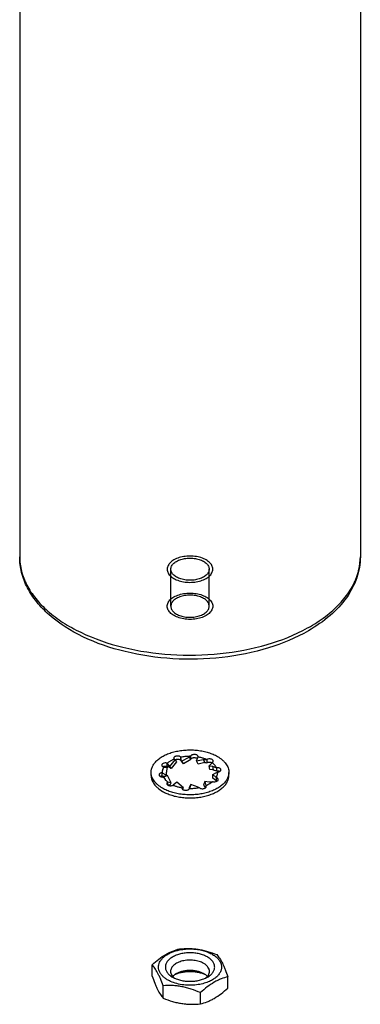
# Model space of a CAD drawing. Header units: millimetres. Extents: x 141 to 298, y 47 to 566.
# Tile 1 of 18: x 207 to 297, y 47 to 307. Entities that reach past the tile are written whole.
import ezdxf

# ---------------------------------------------------------------- set-up
doc = ezdxf.new("R2010")
doc.units = ezdxf.units.MM
doc.header["$LTSCALE"] = 39.86275
doc.layers.get('0').update_dxf_attribs({"linetype": 'CONTINUOUS'})

msp = doc.modelspace()

# ---------------------------------------------------------------- linework, layer by layer
at = {"color": 7}
for p, q in [((206.84, 373.67), (206.84, 165.06)), ((296.64, 373.67), (296.64, 165.06)), ((246.69, 152.04), (246.69, 161.8)), ((256.79, 152.04), (256.79, 161.8)), ((246.45, 109.81), (247.84, 111.54)), ((247.84, 111.54), (247.55, 111.75)), ((247.84, 111.54), (248.19, 111.04)), ((249.54, 111.22), (249.34, 112.27)), ((249.34, 111.46), (249.34, 112.27)), ((249.54, 111.22), (251.48, 112.32)), ((251.98, 111.66), (250.04, 110.56)), ((251.48, 112.32), (251.88, 112.51)), ((251.48, 112.32), (251.98, 111.66)), ((251.88, 112.51), (251.88, 111.84)), ((253.48, 111.3), (253.86, 112.33)), ((253.48, 111.3), (255.23, 111.71)), ((253.86, 112.33), (253.87, 112.42)), ((255.23, 111.71), (256.16, 111.65)), ((255.23, 111.71), (255.67, 110.88)), ((256.16, 111.65), (256.16, 110.83)), ((244.82, 109.67), (245.68, 109.67)), ((245.68, 109.67), (245.37, 107.63)), ((245.46, 107.3), (245.76, 109.25)), ((245.76, 109.25), (245.68, 109.67)), ((246.45, 109.81), (245.73, 110.7)), ((245.73, 109.88), (245.73, 110.7)), ((246.8, 109.31), (245.73, 109.88)), ((246.8, 109.31), (246.45, 109.81)), ((248.19, 111.04), (246.8, 109.31)), ((250.01, 110.58), (249.34, 111.46)), ((250.04, 110.56), (249.54, 111.22)), ((253.92, 110.46), (253.48, 111.3)), ((255.67, 110.88), (253.92, 110.46)), ((255.67, 110.88), (256.16, 110.83)), ((256.75, 110.04), (257.57, 110.83)), ((256.75, 110.04), (257.64, 109.95)), ((256.97, 109.07), (256.75, 110.04)), ((257.87, 108.99), (256.97, 109.07)), ((257.64, 109.95), (258.74, 109.51)), ((257.64, 109.95), (257.87, 108.99)), ((257.87, 108.99), (258.74, 108.69)), ((258.74, 109.51), (258.74, 108.69)), ((259.9, 108.94), (259.89, 109.03)), ((241.49, 107.47), (241.49, 108.28)), ((243.58, 107.63), (243.59, 107.54)), ((244.42, 108.2), (245.37, 107.63)), ((244.42, 107.38), (244.42, 108.2)), ((244.42, 107.38), (245.26, 107.24)), ((245.84, 107.43), (244.73, 107.06)), ((245.37, 107.63), (245.43, 107.29)), ((246.73, 105.49), (245.84, 107.43)), ((257.72, 106.72), (257.8, 107.71)), ((258.65, 106.08), (257.72, 106.72)), ((257.8, 107.71), (258.1, 107.9)), ((258.65, 106.9), (257.8, 107.71)), ((259.05, 108.37), (258.1, 107.9)), ((258.65, 106.9), (258.65, 106.08)), ((261.99, 107.47), (261.99, 108.28)), ((246.73, 105.49), (245.9, 105.73)), ((245.9, 104.91), (245.9, 105.73)), ((246.5, 105.04), (245.9, 104.91)), ((246.5, 105.04), (246.73, 105.49)), ((248.25, 105.67), (247.32, 104.91)), ((250, 104.23), (248.25, 105.67)), ((249.62, 104.24), (249.6, 104.15)), ((250, 104.23), (249.62, 104.24)), ((249.62, 104.09), (249.62, 104.24)), ((249.73, 103.88), (250, 104.23)), ((251.99, 105.06), (251.5, 104.31)), ((251.5, 104.31), (251.53, 103.93)), ((251.99, 105.06), (251.59, 104.06)), ((253.85, 104.34), (251.99, 105.06)), ((254.02, 104.3), (254.14, 104.29)), ((255.64, 105.84), (255.29, 104.93)), ((255.29, 104.93), (255.78, 104.2)), ((256.8, 105.74), (255.64, 105.84)), ((255.64, 105.84), (255.92, 104.81)), ((255.92, 104.81), (255.92, 104.3)), ((257.25, 105.76), (257.74, 105.87)), ((241.75, 54.64), (241.75, 57.61)), ((244.66, 48.81), (244.66, 52.09)), ((261.72, 51.48), (261.72, 54.44)), ((254.48, 47.3), (254.48, 50.26))]:
    msp.add_line(p, q, dxfattribs=at)
for points in [[(251.92, 111.73), (251.9, 111.77), (251.89, 111.81), (251.88, 111.84)], [(255.47, 110.83), (255.59, 110.85), (255.75, 110.86), (255.88, 110.86)], [(257.72, 109), (257.78, 108.99), (257.91, 108.97), (258, 108.94)], [(254.02, 104.3), (253.97, 104.31), (253.9, 104.33), (253.85, 104.34)], [(257.25, 105.76), (257.12, 105.74), (256.93, 105.73), (256.8, 105.74)]]:
    msp.add_lwpolyline(points, dxfattribs=at)
for centre, radius, start, end in [((261.87, 184.19), 43.25, 298.8475, 299.4668), ((262.15, 183.69), 42.67, 299.4671, 299.9991), ((251.74, 99.86), 12.65, 89.3465, 94.5154), ((252.27, 111.58), 0.4, 155.1031, 156.4478), ((251.73, 116.7), 12.65, 269.3465, 274.5154)]:
    msp.add_arc(centre, radius, start, end, dxfattribs=at)
for points, knots in [([(282.97, 145.59), (279.66, 143.68), (272.2, 140.59), (260.07, 138.18), (247.28, 137.85), (234.84, 139.64), (223.71, 143.43), (215.92, 148.27), (211.29, 153.01), (208.77, 156.79), (207.2, 160.84), (206.84, 163.67), (206.84, 165.06)], [0, 0, 0, 0, 0.12779, 0.26721, 0.411676, 0.553425, 0.685314, 0.802689, 0.855857, 0.905842, 0.953517, 1, 1, 1, 1]), ([(206.84, 165.06), (206.84, 163.8), (207.17, 161.2), (208.64, 157.46), (211.03, 153.9), (214.28, 150.6), (218.3, 147.62), (224.78, 144.04), (234.3, 140.79), (246.75, 138.94), (259.61, 139.18), (271.83, 141.48), (279.38, 144.46), (282.73, 146.31)], [0, 0, 0, 0, 0.042829, 0.087394, 0.135106, 0.186886, 0.243154, 0.303901, 0.437007, 0.580957, 0.728099, 0.870214, 1, 1, 1, 1]), ([(247.49, 164.24), (247.12, 164.03), (246.47, 163.55), (245.81, 162.6), (245.67, 161.53), (246.08, 160.5), (246.94, 159.64), (248.16, 158.96), (249.64, 158.5), (251.28, 158.3), (252.97, 158.36), (254.57, 158.69), (255.54, 159.1), (255.98, 159.35)], [0, 0, 0, 0, 0.085967, 0.158796, 0.223997, 0.291717, 0.370473, 0.462466, 0.566349, 0.677526, 0.790825, 0.900439, 1, 1, 1, 1]), ([(255.31, 159.73), (254.94, 159.52), (254.13, 159.18), (252.8, 158.91), (251.39, 158.85), (250.01, 159.02), (248.76, 159.39), (247.72, 159.96), (246.99, 160.69), (246.63, 161.55), (246.74, 162.46), (247.3, 163.27), (247.85, 163.67), (248.17, 163.86)], [0, 0, 0, 0, 0.099116, 0.207581, 0.319749, 0.430516, 0.534764, 0.62713, 0.706199, 0.774445, 0.840241, 0.913696, 1, 1, 1, 1]), ([(255.98, 159.35), (256.35, 159.56), (257.01, 160.04), (257.66, 160.99), (257.81, 162.06), (257.4, 163.09), (256.53, 163.95), (255.32, 164.63), (253.83, 165.09), (252.19, 165.3), (250.5, 165.23), (248.91, 164.9), (247.93, 164.49), (247.49, 164.24)], [0, 0, 0, 0, 0.085967, 0.158796, 0.223997, 0.291717, 0.370473, 0.462466, 0.566349, 0.677526, 0.790825, 0.900439, 1, 1, 1, 1]), ([(248.17, 163.86), (248.53, 164.07), (249.35, 164.41), (250.68, 164.69), (252.09, 164.74), (253.47, 164.58), (254.72, 164.2), (255.75, 163.63), (256.49, 162.9), (256.85, 162.04), (256.73, 161.13), (256.18, 160.32), (255.62, 159.92), (255.31, 159.73)], [0, 0, 0, 0, 0.099116, 0.207581, 0.319749, 0.430516, 0.534764, 0.62713, 0.706199, 0.774445, 0.840241, 0.913696, 1, 1, 1, 1]), ([(296.64, 165.06), (296.64, 164.13), (296.48, 162.24), (295.52, 158.5), (293.1, 153.99), (288.67, 149.29), (284.98, 146.75), (282.97, 145.59)], [0, 0, 0, 0, 0.112867, 0.226957, 0.463694, 0.719657, 1, 1, 1, 1]), ([(295.97, 160.62), (296.08, 160.98), (296.47, 162.43), (296.64, 163.94), (296.64, 165.06)], [0, 0, 0, 0, 0.253492, 1, 1, 1, 1]), ([(283.49, 146.73), (285.04, 147.63), (287.93, 149.55), (291.6, 152.92), (294.36, 156.59), (295.57, 159.28), (295.97, 160.62)], [0, 0, 0, 0, 0.282638, 0.542088, 0.779776, 1, 1, 1, 1]), ([(255.98, 149.59), (255.55, 149.34), (254.58, 148.93), (252.99, 148.61), (251.32, 148.54), (249.68, 148.74), (248.19, 149.19), (246.97, 149.86), (246.1, 150.72), (245.67, 151.75), (245.8, 152.83), (246.46, 153.79), (247.12, 154.27), (247.49, 154.49)], [0, 0, 0, 0, 0.099116, 0.207581, 0.319749, 0.430516, 0.534764, 0.62713, 0.706199, 0.774445, 0.840241, 0.913696, 1, 1, 1, 1]), ([(248.17, 154.1), (247.85, 153.92), (247.3, 153.51), (246.75, 152.71), (246.63, 151.81), (246.97, 150.95), (247.7, 150.22), (248.72, 149.65), (249.97, 149.27), (251.36, 149.09), (252.78, 149.15), (254.12, 149.42), (254.94, 149.77), (255.31, 149.98)], [0, 0, 0, 0, 0.085967, 0.158796, 0.223997, 0.291717, 0.370473, 0.462466, 0.566349, 0.677526, 0.790825, 0.900439, 1, 1, 1, 1]), ([(247.49, 154.49), (247.93, 154.73), (248.9, 155.14), (250.48, 155.47), (252.15, 155.54), (253.79, 155.34), (255.28, 154.89), (256.5, 154.22), (257.38, 153.36), (257.81, 152.33), (257.67, 151.25), (257.01, 150.29), (256.35, 149.81), (255.98, 149.59)], [0, 0, 0, 0, 0.099116, 0.207581, 0.319749, 0.430516, 0.534764, 0.62713, 0.706199, 0.774445, 0.840241, 0.913696, 1, 1, 1, 1]), ([(255.31, 149.98), (255.62, 150.16), (256.17, 150.56), (256.73, 151.36), (256.85, 152.26), (256.5, 153.12), (255.78, 153.85), (254.75, 154.43), (253.5, 154.81), (252.12, 154.98), (250.7, 154.93), (249.36, 154.65), (248.53, 154.31), (248.17, 154.1)], [0, 0, 0, 0, 0.085967, 0.158796, 0.223997, 0.291717, 0.370473, 0.462466, 0.566349, 0.677526, 0.790825, 0.900439, 1, 1, 1, 1]), ([(241.49, 108.28), (241.49, 108.57), (241.56, 109.17), (241.91, 110.04), (242.46, 110.85), (243.22, 111.61), (244.15, 112.3), (245.25, 112.89), (246.48, 113.39), (247.83, 113.78), (249.26, 114.05), (250.74, 114.19), (252.24, 114.21), (253.73, 114.11), (255.18, 113.88), (256.55, 113.53), (257.83, 113.07), (258.62, 112.68), (258.98, 112.47)], [0, 0, 0, 0, 0.042814, 0.087395, 0.135177, 0.187087, 0.243533, 0.304491, 0.369589, 0.438198, 0.509496, 0.582532, 0.656275, 0.729664, 0.801652, 0.871257, 0.937605, 1, 1, 1, 1]), ([(247.55, 111.75), (247.48, 111.72), (247.18, 111.59), (246.88, 111.45), (246.67, 111.33)], [0, 0, 0, 0, 0.256512, 1, 1, 1, 1]), ([(247.99, 112.53), (247.91, 112.5), (247.77, 112.45), (247.59, 112.33), (247.49, 112.2), (247.45, 112.09), (247.45, 112.04), (247.45, 112.01)], [0, 0, 0, 0, 0.30334, 0.56935, 0.796968, 0.900288, 1, 1, 1, 1]), ([(247.45, 112.01), (247.45, 111.97), (247.47, 111.87), (247.52, 111.79), (247.55, 111.75)], [0, 0, 0, 0, 0.476555, 1, 1, 1, 1]), ([(247.77, 111.62), (247.79, 111.63), (247.86, 111.67), (247.93, 111.69), (247.99, 111.71)], [0, 0, 0, 0, 0.239968, 1, 1, 1, 1]), ([(249.34, 112.27), (249.27, 112.35), (249.08, 112.47), (248.75, 112.58), (248.37, 112.6), (248.11, 112.56), (247.99, 112.53)], [0, 0, 0, 0, 0.209967, 0.46085, 0.733185, 1, 1, 1, 1]), ([(247.99, 111.71), (248.11, 111.75), (248.37, 111.79), (248.75, 111.76), (249.08, 111.66), (249.27, 111.53), (249.34, 111.46)], [0, 0, 0, 0, 0.266815, 0.53915, 0.790033, 1, 1, 1, 1]), ([(250.74, 112.47), (250.62, 112.46), (250.15, 112.41), (249.68, 112.34), (249.34, 112.27)], [0, 0, 0, 0, 0.252756, 1, 1, 1, 1]), ([(253.03, 112.99), (252.9, 113), (252.64, 112.99), (252.34, 112.92), (252.14, 112.82), (252.02, 112.73), (251.93, 112.62), (251.89, 112.55), (251.88, 112.51)], [0, 0, 0, 0, 0.294708, 0.57178, 0.696234, 0.808674, 0.909191, 1, 1, 1, 1]), ([(251.91, 111.75), (251.91, 111.75), (251.92, 111.78), (251.93, 111.8), (251.94, 111.81)], [0, 0, 0, 0, 0.244605, 1, 1, 1, 1]), ([(251.94, 111.81), (251.99, 111.88), (252.12, 112), (252.39, 112.12), (252.7, 112.18), (252.92, 112.18), (253.03, 112.17)], [0, 0, 0, 0, 0.203095, 0.445389, 0.717094, 1, 1, 1, 1]), ([(253.87, 112.42), (253.87, 112.45), (253.86, 112.52), (253.81, 112.62), (253.73, 112.71), (253.59, 112.83), (253.35, 112.94), (253.14, 112.98), (253.03, 112.99)], [0, 0, 0, 0, 0.093235, 0.191851, 0.299927, 0.419527, 0.692487, 1, 1, 1, 1]), ([(253.03, 112.17), (253.16, 112.16), (253.4, 112.11), (253.62, 111.99), (253.71, 111.92)], [0, 0, 0, 0, 0.539304, 1, 1, 1, 1]), ([(255.2, 112.01), (255.09, 112.04), (254.65, 112.17), (254.2, 112.27), (253.86, 112.33)], [0, 0, 0, 0, 0.245033, 1, 1, 1, 1]), ([(256.16, 111.65), (256.08, 111.68), (255.76, 111.82), (255.44, 111.93), (255.2, 112.01)], [0, 0, 0, 0, 0.244459, 1, 1, 1, 1]), ([(257.57, 111.65), (257.47, 111.71), (257.24, 111.79), (256.86, 111.83), (256.49, 111.79), (256.26, 111.71), (256.16, 111.65)], [0, 0, 0, 0, 0.237229, 0.500001, 0.762772, 1, 1, 1, 1]), ([(257.86, 111.24), (257.86, 111.28), (257.85, 111.36), (257.79, 111.47), (257.69, 111.57), (257.61, 111.62), (257.57, 111.65)], [0, 0, 0, 0, 0.217772, 0.450927, 0.710222, 1, 1, 1, 1]), ([(258.98, 112.47), (259.43, 112.21), (260.06, 111.77), (260.78, 111.09), (261.21, 110.56), (261.55, 110.02), (261.8, 109.45), (261.95, 108.87), (261.99, 108.48), (261.99, 108.28)], [0, 0, 0, 0, 0.28928, 0.422538, 0.548499, 0.667896, 0.781869, 0.891953, 1, 1, 1, 1]), ([(244.39, 110.44), (244.35, 110.41), (244.3, 110.33), (244.28, 110.23), (244.28, 110.18)], [0, 0, 0, 0, 0.523444, 1, 1, 1, 1]), ([(244.28, 110.18), (244.28, 110.16), (244.28, 110.1), (244.32, 109.99), (244.43, 109.87), (244.6, 109.75), (244.75, 109.69), (244.82, 109.67)], [0, 0, 0, 0, 0.099712, 0.203032, 0.43065, 0.696659, 1, 1, 1, 1]), ([(245.73, 110.7), (245.61, 110.73), (245.35, 110.77), (244.98, 110.75), (244.64, 110.65), (244.45, 110.52), (244.39, 110.44)], [0, 0, 0, 0, 0.266816, 0.539151, 0.790033, 1, 1, 1, 1]), ([(244.53, 109.03), (244.49, 108.9), (244.43, 108.62), (244.42, 108.34), (244.42, 108.2)], [0, 0, 0, 0, 0.503828, 1, 1, 1, 1]), ([(244.82, 109.67), (244.79, 109.62), (244.68, 109.41), (244.59, 109.2), (244.53, 109.03)], [0, 0, 0, 0, 0.256804, 1, 1, 1, 1]), ([(244.58, 109.78), (244.66, 109.82), (244.84, 109.89), (245.13, 109.95), (245.43, 109.95), (245.64, 109.91), (245.73, 109.88)], [0, 0, 0, 0, 0.230889, 0.484765, 0.746643, 1, 1, 1, 1]), ([(246.67, 111.33), (246.59, 111.28), (246.26, 111.09), (245.95, 110.88), (245.73, 110.7)], [0, 0, 0, 0, 0.259998, 1, 1, 1, 1]), ([(256.16, 110.83), (256.26, 110.89), (256.49, 110.98), (256.86, 111.02), (257.24, 110.98), (257.47, 110.89), (257.57, 110.83)], [0, 0, 0, 0, 0.237228, 0.499999, 0.762771, 1, 1, 1, 1]), ([(257.57, 110.83), (257.61, 110.86), (257.69, 110.91), (257.79, 111.01), (257.85, 111.12), (257.86, 111.2), (257.86, 111.24)], [0, 0, 0, 0, 0.289778, 0.549072, 0.782227, 1, 1, 1, 1]), ([(258.33, 110.12), (258.27, 110.18), (258.04, 110.44), (257.78, 110.67), (257.57, 110.83)], [0, 0, 0, 0, 0.239621, 1, 1, 1, 1]), ([(258.74, 109.51), (258.71, 109.56), (258.59, 109.78), (258.45, 109.98), (258.33, 110.12)], [0, 0, 0, 0, 0.242526, 1, 1, 1, 1]), ([(259.89, 109.03), (259.87, 109.07), (259.84, 109.14), (259.75, 109.25), (259.63, 109.34), (259.43, 109.44), (259.13, 109.51), (258.87, 109.52), (258.74, 109.51)], [0, 0, 0, 0, 0.090809, 0.191326, 0.303766, 0.428221, 0.705293, 1, 1, 1, 1]), ([(259.05, 108.37), (259.17, 108.38), (259.38, 108.42), (259.62, 108.52), (259.76, 108.64), (259.84, 108.73), (259.89, 108.83), (259.9, 108.9), (259.9, 108.94)], [0, 0, 0, 0, 0.307513, 0.580473, 0.700072, 0.808149, 0.906765, 1, 1, 1, 1]), ([(244.49, 104.1), (244.04, 104.36), (243.41, 104.79), (242.7, 105.47), (242.26, 106), (241.92, 106.55), (241.67, 107.12), (241.52, 107.7), (241.49, 108.09), (241.49, 108.28)], [0, 0, 0, 0, 0.28928, 0.422538, 0.548499, 0.667896, 0.781869, 0.891953, 1, 1, 1, 1]), ([(241.49, 107.47), (241.49, 107.27), (241.52, 106.88), (241.67, 106.3), (241.92, 105.73), (242.26, 105.18), (242.7, 104.66), (243.41, 103.97), (244.04, 103.54), (244.49, 103.28)], [0, 0, 0, 0, 0.108046, 0.21813, 0.332103, 0.4515, 0.577461, 0.71072, 1, 1, 1, 1]), ([(244.42, 108.2), (244.31, 108.19), (244.1, 108.15), (243.86, 108.04), (243.71, 107.93), (243.64, 107.83), (243.59, 107.73), (243.58, 107.66), (243.58, 107.63)], [0, 0, 0, 0, 0.307513, 0.580473, 0.700072, 0.808149, 0.906765, 1, 1, 1, 1]), ([(243.59, 107.54), (243.6, 107.5), (243.64, 107.42), (243.72, 107.32), (243.84, 107.23), (244.05, 107.13), (244.35, 107.05), (244.6, 107.05), (244.73, 107.06)], [0, 0, 0, 0, 0.090809, 0.191326, 0.303766, 0.428221, 0.705293, 1, 1, 1, 1]), ([(243.87, 107.22), (243.95, 107.27), (244.13, 107.34), (244.32, 107.37), (244.42, 107.38)], [0, 0, 0, 0, 0.475947, 1, 1, 1, 1]), ([(261.99, 108.28), (261.99, 107.99), (261.91, 107.39), (261.57, 106.53), (261.01, 105.71), (260.25, 104.95), (259.32, 104.27), (258.22, 103.67), (256.99, 103.18), (255.65, 102.79), (254.22, 102.52), (252.74, 102.37), (251.24, 102.35), (249.74, 102.46), (248.3, 102.69), (246.92, 103.03), (245.65, 103.5), (244.86, 103.89), (244.49, 104.1)], [0, 0, 0, 0, 0.042814, 0.087395, 0.135177, 0.187087, 0.243533, 0.304491, 0.369589, 0.438198, 0.509496, 0.582532, 0.656275, 0.729664, 0.801652, 0.871257, 0.937605, 1, 1, 1, 1]), ([(244.49, 103.28), (244.86, 103.07), (245.65, 102.68), (246.92, 102.22), (248.3, 101.87), (249.74, 101.64), (251.24, 101.53), (252.74, 101.55), (254.22, 101.7), (255.65, 101.97), (256.99, 102.36), (258.22, 102.86), (259.32, 103.45), (260.25, 104.14), (261.01, 104.89), (261.57, 105.71), (261.91, 106.58), (261.99, 107.17), (261.99, 107.47)], [0, 0, 0, 0, 0.062394, 0.128743, 0.198347, 0.270335, 0.343724, 0.417468, 0.490504, 0.561803, 0.630411, 0.69551, 0.756467, 0.812914, 0.864823, 0.912605, 0.957186, 1, 1, 1, 1]), ([(244.73, 107.06), (244.76, 107), (244.88, 106.79), (245.03, 106.59), (245.15, 106.44)], [0, 0, 0, 0, 0.242527, 1, 1, 1, 1]), ([(245.15, 106.44), (245.2, 106.38), (245.43, 106.12), (245.69, 105.89), (245.9, 105.73)], [0, 0, 0, 0, 0.239619, 1, 1, 1, 1]), ([(258.65, 106.9), (258.68, 106.95), (258.8, 107.15), (258.89, 107.37), (258.94, 107.53)], [0, 0, 0, 0, 0.256804, 1, 1, 1, 1]), ([(259.2, 106.38), (259.2, 106.41), (259.19, 106.46), (259.15, 106.57), (259.05, 106.7), (258.87, 106.82), (258.73, 106.87), (258.65, 106.9)], [0, 0, 0, 0, 0.099712, 0.203032, 0.43065, 0.696659, 1, 1, 1, 1]), ([(258.74, 108.69), (258.89, 108.7), (259.12, 108.7), (259.41, 108.62), (259.54, 108.57), (259.6, 108.53)], [0, 0, 0, 0, 0.52306, 0.771455, 1, 1, 1, 1]), ([(258.94, 107.53), (258.98, 107.67), (259.04, 107.94), (259.06, 108.23), (259.05, 108.37)], [0, 0, 0, 0, 0.503827, 1, 1, 1, 1]), ([(259.09, 106.12), (259.12, 106.16), (259.18, 106.24), (259.2, 106.34), (259.2, 106.38)], [0, 0, 0, 0, 0.523444, 1, 1, 1, 1]), ([(245.9, 105.73), (245.86, 105.71), (245.78, 105.65), (245.68, 105.55), (245.62, 105.44), (245.61, 105.36), (245.61, 105.32)], [0, 0, 0, 0, 0.289778, 0.549072, 0.782227, 1, 1, 1, 1]), ([(245.61, 105.32), (245.61, 105.28), (245.62, 105.2), (245.68, 105.09), (245.78, 104.99), (245.86, 104.94), (245.9, 104.91)], [0, 0, 0, 0, 0.217772, 0.450927, 0.710222, 1, 1, 1, 1]), ([(245.9, 104.91), (246, 104.86), (246.24, 104.77), (246.61, 104.73), (246.98, 104.77), (247.22, 104.86), (247.32, 104.91)], [0, 0, 0, 0, 0.237229, 0.500001, 0.762772, 1, 1, 1, 1]), ([(247.32, 104.91), (247.39, 104.88), (247.71, 104.75), (248.03, 104.63), (248.28, 104.56)], [0, 0, 0, 0, 0.244459, 1, 1, 1, 1]), ([(248.28, 104.56), (248.39, 104.53), (248.83, 104.4), (249.27, 104.3), (249.62, 104.24)], [0, 0, 0, 0, 0.245032, 1, 1, 1, 1]), ([(249.6, 104.15), (249.6, 104.11), (249.61, 104.04), (249.66, 103.94), (249.74, 103.85), (249.88, 103.73), (250.12, 103.63), (250.33, 103.59), (250.45, 103.58)], [0, 0, 0, 0, 0.093235, 0.191851, 0.299927, 0.419527, 0.692487, 1, 1, 1, 1]), ([(250.45, 103.58), (250.58, 103.57), (250.83, 103.57), (251.13, 103.65), (251.34, 103.75), (251.46, 103.84), (251.54, 103.94), (251.58, 104.02), (251.59, 104.06)], [0, 0, 0, 0, 0.294708, 0.57178, 0.696234, 0.808674, 0.909191, 1, 1, 1, 1]), ([(252.73, 104.1), (252.85, 104.11), (253.32, 104.15), (253.79, 104.22), (254.14, 104.29)], [0, 0, 0, 0, 0.252756, 1, 1, 1, 1]), ([(254.14, 104.29), (254.2, 104.22), (254.39, 104.09), (254.73, 103.99), (255.1, 103.96), (255.36, 104), (255.48, 104.04)], [0, 0, 0, 0, 0.209967, 0.46085, 0.733185, 1, 1, 1, 1]), ([(255.48, 104.04), (255.56, 104.06), (255.7, 104.12), (255.88, 104.24), (255.98, 104.36), (256.02, 104.47), (256.03, 104.53), (256.03, 104.55)], [0, 0, 0, 0, 0.30334, 0.56935, 0.796968, 0.900288, 1, 1, 1, 1]), ([(255.92, 104.81), (256, 104.85), (256.3, 104.97), (256.59, 105.12), (256.8, 105.23)], [0, 0, 0, 0, 0.256512, 1, 1, 1, 1]), ([(256.03, 104.55), (256.03, 104.6), (256.01, 104.7), (255.95, 104.78), (255.92, 104.81)], [0, 0, 0, 0, 0.476555, 1, 1, 1, 1]), ([(256.8, 105.23), (256.89, 105.28), (257.22, 105.47), (257.53, 105.69), (257.74, 105.87)], [0, 0, 0, 0, 0.259999, 1, 1, 1, 1]), ([(257.74, 105.87), (257.86, 105.83), (258.12, 105.79), (258.5, 105.82), (258.83, 105.92), (259.02, 106.04), (259.09, 106.12)], [0, 0, 0, 0, 0.266816, 0.539151, 0.790033, 1, 1, 1, 1]), ([(258.65, 106.08), (258.67, 106.07), (258.75, 106.05), (258.83, 106.01), (258.89, 105.98)], [0, 0, 0, 0, 0.260832, 1, 1, 1, 1]), ([(241.75, 57.61), (242.33, 58.13), (243.48, 59.11), (245.02, 60.16), (246.27, 60.83), (247.47, 61.35), (248.39, 61.64), (248.99, 61.79)], [0, 0, 0, 0, 0.276472, 0.537156, 0.660006, 0.777724, 1, 1, 1, 1]), ([(246.59, 53.23), (246.3, 53.36), (245.76, 53.65), (245.02, 54.15), (244.41, 54.71), (243.93, 55.32), (243.61, 55.96), (243.43, 56.62), (243.43, 57.3), (243.58, 57.96), (243.9, 58.61), (244.36, 59.22), (244.96, 59.78), (245.68, 60.29), (246.52, 60.74), (247.79, 61.25), (248.83, 61.5), (249.54, 61.61)], [0, 0, 0, 0, 0.071157, 0.13749, 0.198885, 0.255621, 0.308443, 0.358598, 0.407746, 0.457728, 0.510233, 0.566554, 0.627485, 0.693346, 0.764055, 0.839217, 1, 1, 1, 1]), ([(256.33, 59.65), (256.02, 59.83), (255.33, 60.15), (254.21, 60.49), (253, 60.7), (251.74, 60.77), (250.48, 60.7), (249.26, 60.49), (248.14, 60.15), (247.16, 59.69), (246.34, 59.12), (245.72, 58.47), (245.39, 57.86), (245.26, 57.36), (245.23, 56.99), (245.26, 56.62), (245.39, 56.12), (245.72, 55.51), (246.34, 54.86), (246.86, 54.5), (247.14, 54.34)], [0, 0, 0, 0, 0.066568, 0.13839, 0.213991, 0.291561, 0.36913, 0.444732, 0.516555, 0.58312, 0.643481, 0.697477, 0.746044, 0.769014, 0.79156, 0.814105, 0.837075, 0.885642, 0.939638, 1, 1, 1, 1]), ([(248.99, 61.79), (249.8, 61.86), (251.02, 61.91), (252.66, 61.84), (253.9, 61.7), (255.15, 61.46), (256.8, 61.03), (258.02, 60.6), (258.82, 60.27)], [0, 0, 0, 0, 0.241155, 0.364149, 0.488855, 0.615134, 0.742679, 1, 1, 1, 1]), ([(249.54, 61.61), (250, 61.69), (250.94, 61.78), (252.35, 61.79), (253.75, 61.66), (255.08, 61.4), (256.33, 61.01), (257.27, 60.58), (257.94, 60.18), (258.39, 59.86), (258.79, 59.53), (259.25, 59.06), (259.69, 58.44), (259.96, 57.74), (260.04, 57.19), (260.04, 56.77), (259.98, 56.36), (259.81, 55.81), (259.43, 55.13), (258.77, 54.4), (257.91, 53.75), (257.24, 53.4), (256.89, 53.23)], [0, 0, 0, 0, 0.078737, 0.158345, 0.23728, 0.314031, 0.387225, 0.455724, 0.487977, 0.518805, 0.548193, 0.576169, 0.628156, 0.676107, 0.699268, 0.722271, 0.745451, 0.769131, 0.818999, 0.873689, 0.934011, 1, 1, 1, 1]), ([(258.82, 60.27), (259.08, 59.97), (259.62, 59.24), (260.19, 58.19), (260.66, 57.19), (261.15, 56.01), (261.5, 55.08), (261.72, 54.44)], [0, 0, 0, 0, 0.184131, 0.41308, 0.545771, 0.68912, 1, 1, 1, 1]), ([(244.66, 52.09), (244.43, 52.72), (244.08, 53.62), (243.58, 54.75), (243.12, 55.69), (242.54, 56.66), (242.01, 57.33), (241.75, 57.61)], [0, 0, 0, 0, 0.316552, 0.46052, 0.592466, 0.818022, 1, 1, 1, 1]), ([(255.36, 57.96), (254.98, 58.18), (254.12, 58.53), (252.72, 58.81), (251.24, 58.86), (250.02, 58.68), (249.11, 58.42), (248.49, 58.17), (247.95, 57.88), (247.48, 57.53), (247.1, 57.16), (246.82, 56.75), (246.65, 56.31), (246.61, 56.02), (246.61, 55.87)], [0, 0, 0, 0, 0.128624, 0.270154, 0.417245, 0.561528, 0.63018, 0.695319, 0.756314, 0.812796, 0.864738, 0.91255, 0.957159, 1, 1, 1, 1]), ([(256.86, 55.87), (256.86, 55.97), (256.85, 56.16), (256.74, 56.56), (256.48, 57.04), (255.99, 57.55), (255.59, 57.83), (255.36, 57.96)], [0, 0, 0, 0, 0.108162, 0.218363, 0.451368, 0.710409, 1, 1, 1, 1]), ([(256.33, 54.34), (256.62, 54.5), (257.14, 54.86), (257.75, 55.51), (258.09, 56.12), (258.22, 56.62), (258.25, 56.99), (258.22, 57.36), (258.09, 57.86), (257.75, 58.47), (257.14, 59.12), (256.62, 59.48), (256.33, 59.65)], [0, 0, 0, 0, 0.144789, 0.274315, 0.390815, 0.445915, 0.499996, 0.554078, 0.609178, 0.725681, 0.855204, 1, 1, 1, 1]), ([(241.75, 54.64), (241.98, 54), (242.32, 53.07), (242.82, 51.89), (243.28, 50.89), (243.86, 49.85), (244.39, 49.12), (244.66, 48.81)], [0, 0, 0, 0, 0.310882, 0.454232, 0.586923, 0.815871, 1, 1, 1, 1]), ([(246.61, 55.87), (246.61, 55.71), (246.66, 55.37), (246.87, 54.9), (247.21, 54.45), (247.5, 54.19), (247.66, 54.07)], [0, 0, 0, 0, 0.225248, 0.461784, 0.718343, 1, 1, 1, 1]), ([(247.16, 54.54), (247.22, 54.62), (247.5, 54.91), (247.84, 55.15), (248.11, 55.31)], [0, 0, 0, 0, 0.233701, 1, 1, 1, 1]), ([(247.75, 55.06), (248.04, 55.19), (248.67, 55.42), (249.66, 55.67), (250.71, 55.82), (251.79, 55.86), (252.86, 55.81), (253.91, 55.65), (254.89, 55.39), (255.51, 55.16), (255.8, 55.02)], [0, 0, 0, 0, 0.117385, 0.241363, 0.36993, 0.500803, 0.631567, 0.759814, 0.883278, 1, 1, 1, 1]), ([(248.11, 55.31), (248.36, 55.45), (248.9, 55.7), (249.79, 55.97), (250.74, 56.14), (251.74, 56.19), (252.73, 56.14), (253.69, 55.97), (254.57, 55.7), (255.11, 55.45), (255.36, 55.31)], [0, 0, 0, 0, 0.114153, 0.237324, 0.366974, 0.499998, 0.633023, 0.762674, 0.885842, 1, 1, 1, 1]), ([(255.36, 55.31), (255.46, 55.25), (255.8, 55.04), (256.12, 54.77), (256.32, 54.54)], [0, 0, 0, 0, 0.267166, 1, 1, 1, 1]), ([(255.75, 54.03), (255.92, 54.15), (256.22, 54.41), (256.59, 54.87), (256.81, 55.36), (256.86, 55.7), (256.86, 55.87)], [0, 0, 0, 0, 0.282926, 0.539875, 0.77588, 1, 1, 1, 1]), ([(254.48, 50.26), (253.69, 50.6), (252.48, 51.07), (250.83, 51.56), (249.59, 51.84), (248.34, 52.03), (246.7, 52.17), (245.47, 52.15), (244.66, 52.09)], [0, 0, 0, 0, 0.256517, 0.383922, 0.510274, 0.635209, 0.758489, 1, 1, 1, 1]), ([(253.93, 52.37), (253.3, 52.27), (252.02, 52.16), (250.1, 52.25), (248.27, 52.59), (247.13, 52.99), (246.59, 53.23)], [0, 0, 0, 0, 0.257038, 0.515432, 0.765886, 1, 1, 1, 1]), ([(247.14, 54.34), (247.46, 54.16), (248.14, 53.84), (249.26, 53.5), (250.48, 53.29), (251.74, 53.22), (253, 53.29), (254.21, 53.5), (255.33, 53.84), (256.02, 54.16), (256.33, 54.34)], [0, 0, 0, 0, 0.114158, 0.237327, 0.366977, 0.500002, 0.633027, 0.762677, 0.885847, 1, 1, 1, 1]), ([(256.89, 53.23), (256.43, 53.03), (255.46, 52.67), (254.46, 52.45), (253.93, 52.37)], [0, 0, 0, 0, 0.484411, 1, 1, 1, 1]), ([(261.72, 54.44), (261.11, 54.29), (260.2, 54), (259, 53.48), (257.75, 52.82), (256.21, 51.76), (255.06, 50.78), (254.48, 50.26)], [0, 0, 0, 0, 0.222277, 0.339996, 0.462847, 0.723529, 1, 1, 1, 1]), ([(254.48, 47.3), (255.09, 47.45), (256.01, 47.73), (257.2, 48.26), (258.45, 48.92), (259.99, 49.97), (261.15, 50.96), (261.72, 51.48)], [0, 0, 0, 0, 0.222277, 0.339996, 0.462847, 0.723529, 1, 1, 1, 1]), ([(244.66, 48.81), (245.45, 48.49), (246.67, 48.05), (248.33, 47.62), (249.57, 47.39), (250.82, 47.24), (252.45, 47.17), (253.67, 47.23), (254.48, 47.3)], [0, 0, 0, 0, 0.257324, 0.384869, 0.511149, 0.635853, 0.758847, 1, 1, 1, 1])]:
    msp.add_open_spline(points, degree=3, knots=knots, dxfattribs=at)

doc.saveas('drawing.dxf')
